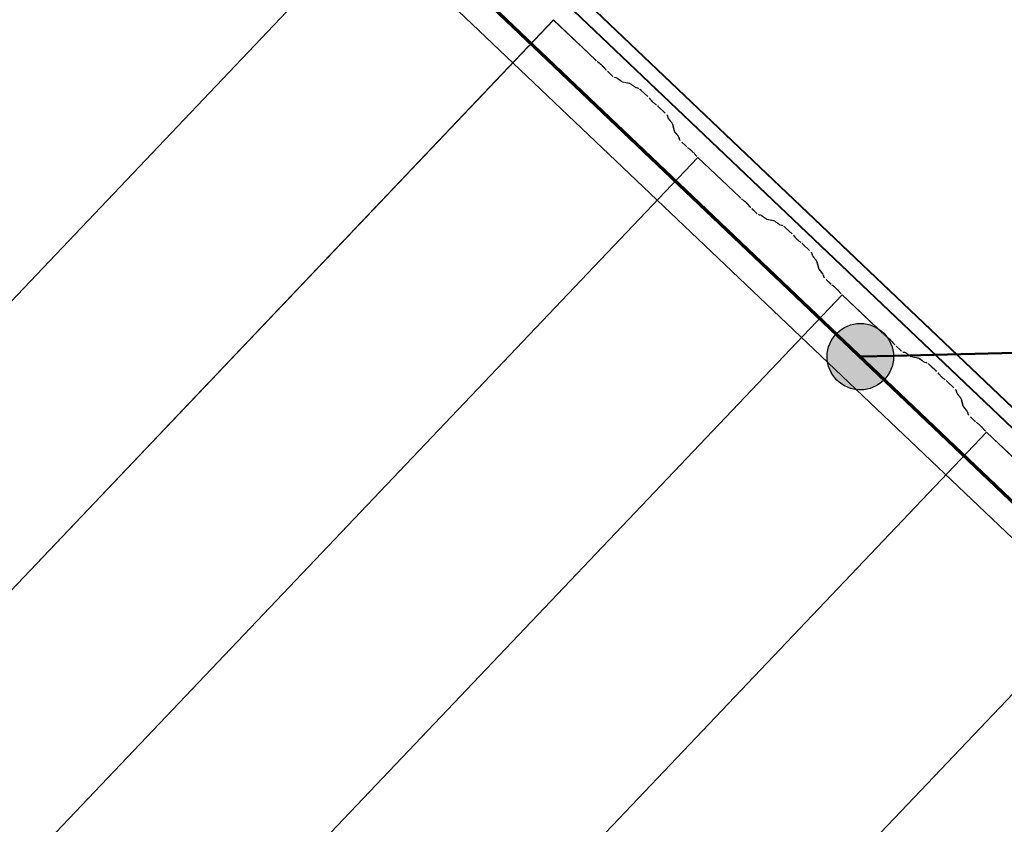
# Model space of a CAD drawing. Header units: metres. Extents: x 32343131.6 to 32343183.7, y 5699223.3 to 5699275.1.
# Tile 155 of 190: x 32343179.1 to 32343181, y 5699243.3 to 5699244.8. Entities that reach past the tile are written whole.
import ezdxf

# ---------------------------------------------------------------- set-up
doc = ezdxf.new("R2010")
doc.units = ezdxf.units.M
doc.layers.add('0-1', color=7, linetype='Continuous', lineweight=5)
doc.layers.add('A-DETL-GENF', color=7, linetype='Continuous', lineweight=18)
for name, color, linetype, lineweight, true_color in [('A-DETL-GENF-3', 5, 'Continuous', 18, 0x0000ff), ('A-DETL-GENF-4', 5, 'Continuous', 50, 0x0000ff), ('A-ROOF-1', 7, 'Continuous', 5, 0xcccccc), ('E-POWR-CNDT-1', 5, 'Continuous', 70, 0x0000ff), ('G-IMPT-1', 5, 'Continuous', 25, 0x0000ff), ('S-BEAM-1', 7, 'Continuous', 5, 0xcccccc)]:
    doc.layers.add(name, color=color, linetype=linetype, lineweight=lineweight, true_color=true_color)

# ---------------------------------------------------------------- blocks, each defined once
blk = doc.blocks.new('Wasserleitblech - Wasserleitblech-3545865-TGA_190_LP5_GR_DA-TGA-01_G_')
at = {"layer": 'A-ROOF-1'}
for p, q in [((105.953, -7.7157), (71.177, 25.3695)), ((71.1777, 25.3702), (105.9537, -7.715)), ((105.9336, -7.7361), (71.1576, 25.3491)), ((105.9341, -7.7355), (71.1582, 25.3497)), ((102.8917, -5.0483), (97.148, 0.4161)), ((102.8917, -5.0483), (97.148, 0.4161)), ((102.9446, -5.0987), (102.8917, -5.0483)), ((102.9446, -5.0987), (102.8917, -5.0483)), ((105.8306, -7.8444), (102.9446, -5.0987)), ((105.8306, -7.8444), (102.9446, -5.0987))]:
    blk.add_line(p, q, dxfattribs=at)
blk = doc.blocks.new('ARC_190_LPX_FM_Stellplätze_rvt-1-TGA_190_LP5_GR_DA-TGA-01_G_')
at = {"layer": 'S-BEAM-1'}
for p, q in [((32343171.6084, 5699236.3556), (32343179.8707, 5699245.0401)), ((32343171.6084, 5699236.3556), (32343179.8707, 5699245.0401)), ((32343171.6085, 5699236.3557), (32343179.8708, 5699245.0402)), ((32343171.6085, 5699236.3557), (32343179.8708, 5699245.0402)), ((32343171.8801, 5699236.0972), (32343180.1424, 5699244.7817)), ((32343171.8801, 5699236.0972), (32343180.1424, 5699244.7817)), ((32343171.8802, 5699236.0972), (32343180.1425, 5699244.7818)), ((32343171.8802, 5699236.0972), (32343180.1425, 5699244.7818)), ((32343180.1424, 5699244.7817), (32343180.1425, 5699244.7818)), ((32343180.1425, 5699244.7818), (32343180.1424, 5699244.7817)), ((32343180.2212, 5699244.7067), (32343180.1424, 5699244.7817)), ((32343180.1425, 5699244.7818), (32343180.2213, 5699244.7068)), ((32343180.2245, 5699244.704), (32343180.2293, 5699244.7002)), ((32343180.23, 5699244.6994), (32343180.2252, 5699244.7032)), ((32343180.2401, 5699244.689), (32343180.2361, 5699244.6935)), ((32343180.2369, 5699244.6929), (32343180.241, 5699244.6883)), ((32343180.2514, 5699244.678), (32343180.2438, 5699244.6852)), ((32343180.2439, 5699244.6853), (32343180.2514, 5699244.6781)), ((32343180.2561, 5699244.6743), (32343180.2605, 5699244.6734)), ((32343180.2616, 5699244.6724), (32343180.2571, 5699244.6733)), ((32343180.2615, 5699244.6729), (32343180.2707, 5699244.6662)), ((32343180.2716, 5699244.6653), (32343180.2624, 5699244.6719)), ((32343180.2715, 5699244.6657), (32343180.286, 5699244.6628)), ((32343180.2871, 5699244.6618), (32343180.2726, 5699244.6647)), ((32343180.287, 5699244.6622), (32343180.2962, 5699244.6556)), ((32343180.2971, 5699244.6546), (32343180.2878, 5699244.6613)), ((32343180.297, 5699244.6551), (32343180.3019, 5699244.6541)), ((32343180.303, 5699244.6531), (32343180.2981, 5699244.6541)), ((32343180.3199, 5699244.6376), (32343180.3076, 5699244.6493)), ((32343180.3077, 5699244.6494), (32343180.32, 5699244.6377)), ((32343180.3252, 5699244.6318), (32343180.3234, 5699244.634)), ((32343180.3243, 5699244.6332), (32343180.3261, 5699244.631)), ((32343180.3333, 5699244.6242), (32343180.3356, 5699244.6225)), ((32343180.3364, 5699244.6216), (32343180.3341, 5699244.6233)), ((32343180.3402, 5699244.6184), (32343180.3526, 5699244.6067)), ((32343180.3525, 5699244.6066), (32343180.3402, 5699244.6183)), ((32343180.3577, 5699244.5973), (32343180.3565, 5699244.6022)), ((32343180.3576, 5699244.6012), (32343180.3588, 5699244.5963)), ((32343180.3655, 5699244.5875), (32343180.3584, 5699244.5963)), ((32343180.3593, 5699244.5955), (32343180.3664, 5699244.5866)), ((32343180.3696, 5699244.5724), (32343180.366, 5699244.5867)), ((32343180.3671, 5699244.5857), (32343180.3707, 5699244.5714)), ((32343180.3774, 5699244.5626), (32343180.3702, 5699244.5714)), ((32343180.3712, 5699244.5706), (32343180.3783, 5699244.5617)), ((32343180.379, 5699244.5574), (32343180.3779, 5699244.5618)), ((32343180.3789, 5699244.5608), (32343180.3801, 5699244.5564)), ((32343180.3915, 5699244.5447), (32343180.384, 5699244.5519)), ((32343180.3841, 5699244.5519), (32343180.3916, 5699244.5448)), ((32343180.3948, 5699244.542), (32343180.3995, 5699244.5382)), ((32343180.4002, 5699244.5374), (32343180.3955, 5699244.5412)), ((32343172.1518, 5699235.8387), (32343180.4141, 5699244.5232)), ((32343172.1518, 5699235.8387), (32343180.4141, 5699244.5232)), ((32343172.1519, 5699235.8388), (32343180.4142, 5699244.5233)), ((32343172.1519, 5699235.8388), (32343180.4142, 5699244.5233)), ((32343180.4104, 5699244.527), (32343180.4064, 5699244.5315)), ((32343180.4072, 5699244.5309), (32343180.4112, 5699244.5263)), ((32343180.4141, 5699244.5232), (32343180.4142, 5699244.5233)), ((32343180.4142, 5699244.5233), (32343180.4141, 5699244.5232)), ((32343180.4929, 5699244.4482), (32343180.4141, 5699244.5232)), ((32343180.4142, 5699244.5233), (32343180.493, 5699244.4483)), ((32343180.4962, 5699244.4455), (32343180.5009, 5699244.4417)), ((32343180.5017, 5699244.4409), (32343180.4969, 5699244.4447)), ((32343180.5118, 5699244.4305), (32343180.5078, 5699244.435)), ((32343180.5086, 5699244.4344), (32343180.5127, 5699244.4298)), ((32343180.523, 5699244.4195), (32343180.5155, 5699244.4267)), ((32343180.5156, 5699244.4268), (32343180.5231, 5699244.4196)), ((32343180.5278, 5699244.4159), (32343180.5322, 5699244.415)), ((32343180.5333, 5699244.4139), (32343180.5288, 5699244.4148)), ((32343180.5332, 5699244.4144), (32343180.5424, 5699244.4077)), ((32343180.5433, 5699244.4068), (32343180.5341, 5699244.4135)), ((32343180.5432, 5699244.4073), (32343180.5577, 5699244.4043)), ((32343180.5587, 5699244.4033), (32343180.5443, 5699244.4062)), ((32343180.5587, 5699244.4037), (32343180.5679, 5699244.3971)), ((32343180.5687, 5699244.3962), (32343180.5595, 5699244.4028)), ((32343180.5687, 5699244.3966), (32343180.5736, 5699244.3956)), ((32343180.5747, 5699244.3946), (32343180.5697, 5699244.3956)), ((32343180.5916, 5699244.3791), (32343180.5793, 5699244.3908)), ((32343180.5794, 5699244.3909), (32343180.5917, 5699244.3792)), ((32343180.5968, 5699244.3733), (32343180.595, 5699244.3755)), ((32343180.596, 5699244.3747), (32343180.5978, 5699244.3725)), ((32343180.605, 5699244.3657), (32343180.6073, 5699244.364)), ((32343180.6081, 5699244.3631), (32343180.6058, 5699244.3648)), ((32343180.6242, 5699244.3481), (32343180.6118, 5699244.3598)), ((32343180.6119, 5699244.3599), (32343180.6243, 5699244.3482)), ((32343180.6294, 5699244.3388), (32343180.6282, 5699244.3437)), ((32343180.6293, 5699244.3427), (32343180.6305, 5699244.3378)), ((32343180.6371, 5699244.329), (32343180.63, 5699244.3379)), ((32343180.631, 5699244.337), (32343180.6381, 5699244.3282)), ((32343180.6413, 5699244.3139), (32343180.6377, 5699244.3282)), ((32343180.6387, 5699244.3272), (32343180.6424, 5699244.3129)), ((32343180.649, 5699244.3041), (32343180.6419, 5699244.3129)), ((32343180.6429, 5699244.3121), (32343180.65, 5699244.3033)), ((32343180.6507, 5699244.2989), (32343180.6495, 5699244.3033)), ((32343180.6506, 5699244.3023), (32343180.6518, 5699244.2979)), ((32343180.6632, 5699244.2862), (32343180.6557, 5699244.2934)), ((32343180.6558, 5699244.2935), (32343180.6633, 5699244.2863)), ((32343180.6664, 5699244.2835), (32343180.6712, 5699244.2797)), ((32343180.6719, 5699244.2789), (32343180.6672, 5699244.2827)), ((32343172.4235, 5699235.5802), (32343180.6858, 5699244.2647)), ((32343172.4235, 5699235.5802), (32343180.6858, 5699244.2647)), ((32343172.4236, 5699235.5803), (32343180.6859, 5699244.2648)), ((32343172.4236, 5699235.5803), (32343180.6859, 5699244.2648)), ((32343180.6821, 5699244.2685), (32343180.6781, 5699244.2731)), ((32343180.6789, 5699244.2724), (32343180.6829, 5699244.2678)), ((32343180.6858, 5699244.2647), (32343180.6859, 5699244.2648)), ((32343180.6859, 5699244.2648), (32343180.6858, 5699244.2647)), ((32343180.7525, 5699244.2013), (32343180.6858, 5699244.2647)), ((32343180.6859, 5699244.2648), (32343180.7533, 5699244.2007)), ((32343180.7646, 5699244.1897), (32343180.7525, 5699244.2013)), ((32343180.7533, 5699244.2007), (32343180.7647, 5699244.1898)), ((32343180.7679, 5699244.187), (32343180.7692, 5699244.1859)), ((32343180.7697, 5699244.1853), (32343180.7686, 5699244.1862)), ((32343180.7692, 5699244.1859), (32343180.7726, 5699244.1832)), ((32343180.7733, 5699244.1824), (32343180.7697, 5699244.1853)), ((32343180.7835, 5699244.172), (32343180.7795, 5699244.1766)), ((32343180.7803, 5699244.1759), (32343180.7843, 5699244.1713)), ((32343180.7873, 5699244.1683), (32343180.7948, 5699244.1612)), ((32343180.7947, 5699244.1611), (32343180.7872, 5699244.1682)), ((32343180.7994, 5699244.1574), (32343180.8039, 5699244.1565)), ((32343180.805, 5699244.1555), (32343180.8005, 5699244.1564)), ((32343180.8049, 5699244.1559), (32343180.8141, 5699244.1492)), ((32343180.815, 5699244.1483), (32343180.8057, 5699244.155)), ((32343180.8149, 5699244.1488), (32343180.8294, 5699244.1458)), ((32343180.8304, 5699244.1448), (32343180.816, 5699244.1477)), ((32343180.8304, 5699244.1453), (32343180.8396, 5699244.1386)), ((32343180.8404, 5699244.1377), (32343180.8312, 5699244.1443)), ((32343180.8404, 5699244.1381), (32343180.8453, 5699244.1371)), ((32343180.8464, 5699244.1361), (32343180.8414, 5699244.1371)), ((32343180.8633, 5699244.1206), (32343180.851, 5699244.1323)), ((32343180.8511, 5699244.1324), (32343180.8634, 5699244.1207)), ((32343180.8685, 5699244.1148), (32343180.8667, 5699244.117)), ((32343180.8677, 5699244.1162), (32343180.8695, 5699244.114)), ((32343180.8767, 5699244.1072), (32343180.8789, 5699244.1055)), ((32343180.8798, 5699244.1046), (32343180.8775, 5699244.1063)), ((32343180.8959, 5699244.0896), (32343180.8835, 5699244.1014)), ((32343180.8836, 5699244.1015), (32343180.8959, 5699244.0897)), ((32343180.9011, 5699244.0803), (32343180.8999, 5699244.0852)), ((32343180.9009, 5699244.0842), (32343180.9022, 5699244.0793)), ((32343180.9088, 5699244.0705), (32343180.9017, 5699244.0794)), ((32343180.9027, 5699244.0786), (32343180.9098, 5699244.0697)), ((32343180.913, 5699244.0554), (32343180.9093, 5699244.0697)), ((32343180.9104, 5699244.0687), (32343180.9141, 5699244.0544)), ((32343180.9207, 5699244.0456), (32343180.9136, 5699244.0545)), ((32343180.9146, 5699244.0536), (32343180.9217, 5699244.0448)), ((32343180.9224, 5699244.0404), (32343180.9212, 5699244.0448)), ((32343180.9223, 5699244.0438), (32343180.9234, 5699244.0394)), ((32343180.9274, 5699244.035), (32343180.935, 5699244.0278)), ((32343180.9349, 5699244.0277), (32343180.9274, 5699244.0349)), ((32343180.9381, 5699244.025), (32343180.9429, 5699244.0212)), ((32343180.9436, 5699244.0204), (32343180.9388, 5699244.0242)), ((32343172.9786, 5699235.6196), (32343180.9576, 5699244.0063)), ((32343172.9786, 5699235.6196), (32343180.9576, 5699244.0063)), ((32343172.9786, 5699235.6196), (32343180.9575, 5699244.0062)), ((32343172.9786, 5699235.6196), (32343180.9575, 5699244.0062)), ((32343180.9538, 5699244.01), (32343180.9497, 5699244.0146)), ((32343180.9506, 5699244.0139), (32343180.9546, 5699244.0094)), ((32343180.9575, 5699244.0062), (32343180.9576, 5699244.0063)), ((32343180.9576, 5699244.0063), (32343180.9575, 5699244.0062)), ((32343181.0363, 5699243.9312), (32343180.9575, 5699244.0062)), ((32343180.9576, 5699244.0063), (32343181.0364, 5699243.9313)), ((32343172.9669, 5699235.0632), (32343181.2292, 5699243.7478)), ((32343172.9669, 5699235.0632), (32343181.2292, 5699243.7478)), ((32343172.967, 5699235.0633), (32343181.2293, 5699243.7479)), ((32343172.967, 5699235.0633), (32343181.2293, 5699243.7479))]:
    blk.add_line(p, q, dxfattribs=at)
for centre, major_axis, ratio, start_param, end_param in [((32343180.2217, 5699244.7072), (-0.00543, 0.00517), 0.087156, 1.570796, 2.355302), ((32343180.2217, 5699244.7072), (-0.00435, 0.00414), 0.087156, 1.570796, 2.355307), ((32343180.2328, 5699244.6962), (-0.00543, 0.00517), 0.087156, 3.927883, 5.496895), ((32343180.2328, 5699244.6962), (-0.00435, 0.00414), 0.087156, 3.927883, 5.496891), ((32343180.2443, 5699244.6856), (-0.00543, 0.00517), 0.087156, 0.786291, 1.570796), ((32343180.2443, 5699244.6856), (-0.00435, 0.00414), 0.087156, 0.78629, 1.570796), ((32343180.2518, 5699244.6785), (-0.00435, 0.00414), 0.087156, 1.570796, 3.003601), ((32343180.2518, 5699244.6785), (-0.00543, 0.00517), 0.087156, 1.570796, 3.003604), ((32343180.2658, 5699244.6683), (-0.00543, 0.00517), 0.087155, 5.711269, 6.145197), ((32343180.2658, 5699244.6683), (-0.00435, 0.00414), 0.087156, 5.711273, 6.145202), ((32343180.2673, 5699244.6699), (-0.00435, 0.00414), 0.087156, 2.569681, 3.003606), ((32343180.2673, 5699244.6699), (-0.00543, 0.00517), 0.087155, 2.56968, 3.003604), ((32343180.2913, 5699244.6576), (-0.00543, 0.00517), 0.087155, 5.711269, 6.145197), ((32343180.2913, 5699244.6576), (-0.00435, 0.00414), 0.087156, 5.711273, 6.145191), ((32343180.2927, 5699244.6592), (-0.00435, 0.00414), 0.087156, 2.569681, 3.003607), ((32343180.2927, 5699244.6592), (-0.00543, 0.00517), 0.087156, 2.56968, 3.003604), ((32343180.3072, 5699244.6489), (-0.00543, 0.00517), 0.087155, 4.712389, 6.145197), ((32343180.3072, 5699244.6489), (-0.00435, 0.00414), 0.087155, 4.71239, 6.145206), ((32343180.3196, 5699244.6372), (-0.00435, 0.00414), 0.087156, 3.74101, 4.712389), ((32343180.3196, 5699244.6372), (-0.00543, 0.00517), 0.087156, 3.74101, 4.712389), ((32343180.3299, 5699244.6278), (-0.00543, 0.00517), 0.087155, 0.599417, 2.542176), ((32343180.3299, 5699244.6278), (-0.00435, 0.00414), 0.087156, 0.599417, 2.542174), ((32343180.3398, 5699244.6179), (-0.00543, 0.00517), 0.087155, 4.712389, 5.683768), ((32343180.3398, 5699244.6179), (-0.00435, 0.00414), 0.087156, 4.712389, 5.683768), ((32343180.3521, 5699244.6062), (-0.00435, 0.00414), 0.087156, 3.279582, 4.712389), ((32343180.3521, 5699244.6062), (-0.00543, 0.00517), 0.087156, 3.279578, 4.712389), ((32343180.3632, 5699244.5922), (-0.00543, 0.00517), 0.087156, 0.137991, 0.571912), ((32343180.3632, 5699244.5922), (-0.00435, 0.00414), 0.087156, 0.137989, 0.57191), ((32343180.3616, 5699244.5907), (-0.00435, 0.00414), 0.087156, 3.279581, 3.713503), ((32343180.3616, 5699244.5907), (-0.00543, 0.00517), 0.087156, 3.279576, 3.713505), ((32343180.3751, 5699244.5673), (-0.00543, 0.00517), 0.087156, 0.137989, 0.571912), ((32343180.3751, 5699244.5673), (-0.00435, 0.00414), 0.087155, 0.13799, 0.571918), ((32343180.3735, 5699244.5658), (-0.00435, 0.00414), 0.087156, 3.279581, 3.713503), ((32343180.3735, 5699244.5658), (-0.00543, 0.00517), 0.087155, 3.279579, 3.713505), ((32343180.3844, 5699244.5523), (-0.00543, 0.00517), 0.087155, 0.137992, 1.570797), ((32343180.3844, 5699244.5523), (-0.00435, 0.00414), 0.087155, 0.13799, 1.570797), ((32343180.3919, 5699244.5452), (-0.00543, 0.00517), 0.087156, 1.570796, 2.355302), ((32343180.3919, 5699244.5452), (-0.00435, 0.00414), 0.087156, 1.570796, 2.355302), ((32343180.403, 5699244.5342), (-0.00543, 0.00517), 0.087156, 3.927885, 5.496895), ((32343180.403, 5699244.5342), (-0.00435, 0.00414), 0.087156, 3.927883, 5.496895), ((32343180.4146, 5699244.5237), (-0.00543, 0.00517), 0.087156, 0.78629, 1.570796), ((32343180.4146, 5699244.5237), (-0.00435, 0.00414), 0.087155, 0.78629, 1.570797), ((32343180.4934, 5699244.4487), (-0.00543, 0.00517), 0.087156, 1.570796, 2.355302), ((32343180.4934, 5699244.4487), (-0.00435, 0.00414), 0.087156, 1.570796, 2.355305), ((32343180.5045, 5699244.4377), (-0.00543, 0.00517), 0.087156, 3.927885, 5.496895), ((32343180.5045, 5699244.4377), (-0.00435, 0.00414), 0.087156, 3.927882, 5.496897), ((32343180.516, 5699244.4272), (-0.00543, 0.00517), 0.087156, 0.78629, 1.570796), ((32343180.516, 5699244.4272), (-0.00435, 0.00414), 0.087156, 0.78629, 1.570796), ((32343180.5235, 5699244.42), (-0.00543, 0.00517), 0.087156, 1.570796, 3.003604), ((32343180.5235, 5699244.42), (-0.00435, 0.00414), 0.087156, 1.570796, 3.003602), ((32343180.5375, 5699244.4098), (-0.00543, 0.00517), 0.087155, 5.711273, 6.145197), ((32343180.5375, 5699244.4098), (-0.00435, 0.00414), 0.087156, 5.711273, 6.145192), ((32343180.5389, 5699244.4114), (-0.00435, 0.00414), 0.087156, 2.56968, 3.003607), ((32343180.5389, 5699244.4114), (-0.00543, 0.00517), 0.087156, 2.56968, 3.003604), ((32343180.563, 5699244.3991), (-0.00543, 0.00517), 0.087156, 5.711273, 6.145197), ((32343180.563, 5699244.3991), (-0.00435, 0.00414), 0.087156, 5.711273, 6.145191), ((32343180.5644, 5699244.4008), (-0.00435, 0.00414), 0.087156, 2.569681, 3.003605), ((32343180.5644, 5699244.4008), (-0.00543, 0.00517), 0.087156, 2.56968, 3.003604), ((32343180.5789, 5699244.3904), (-0.00543, 0.00517), 0.087155, 4.712389, 6.145197), ((32343180.5789, 5699244.3904), (-0.00435, 0.00414), 0.087155, 4.71239, 6.145195), ((32343180.5913, 5699244.3787), (-0.00435, 0.00414), 0.087155, 3.74101, 4.71239), ((32343180.5913, 5699244.3787), (-0.00543, 0.00517), 0.087156, 3.74101, 4.712389), ((32343180.6016, 5699244.3693), (-0.00543, 0.00517), 0.087156, 0.599418, 2.542176), ((32343180.6016, 5699244.3693), (-0.00435, 0.00414), 0.087156, 0.599417, 2.542175), ((32343180.6115, 5699244.3595), (-0.00543, 0.00517), 0.087156, 4.712389, 5.683768), ((32343180.6115, 5699244.3595), (-0.00435, 0.00414), 0.087156, 4.712389, 5.683764), ((32343180.6238, 5699244.3477), (-0.00435, 0.00414), 0.087156, 3.279581, 4.712389), ((32343180.6238, 5699244.3477), (-0.00543, 0.00517), 0.087156, 3.279578, 4.712389), ((32343180.6349, 5699244.3338), (-0.00543, 0.00517), 0.087156, 0.137983, 0.571912), ((32343180.6349, 5699244.3338), (-0.00435, 0.00414), 0.087156, 0.137989, 0.571909), ((32343180.6333, 5699244.3323), (-0.00435, 0.00414), 0.087156, 3.279581, 3.713503), ((32343180.6333, 5699244.3323), (-0.00543, 0.00517), 0.087156, 3.279576, 3.713505), ((32343180.6467, 5699244.3089), (-0.00543, 0.00517), 0.087155, 0.137986, 0.571912), ((32343180.6467, 5699244.3089), (-0.00435, 0.00414), 0.087156, 0.137988, 0.571913), ((32343180.6452, 5699244.3073), (-0.00435, 0.00414), 0.087156, 3.279582, 3.713503), ((32343180.6452, 5699244.3073), (-0.00543, 0.00517), 0.087156, 3.27958, 3.713505), ((32343180.6561, 5699244.2938), (-0.00543, 0.00517), 0.087155, 0.137988, 1.570797), ((32343180.6561, 5699244.2938), (-0.00435, 0.00414), 0.087155, 0.13799, 1.570797), ((32343180.6636, 5699244.2867), (-0.00543, 0.00517), 0.087156, 1.570796, 2.355303), ((32343180.6636, 5699244.2867), (-0.00435, 0.00414), 0.087156, 1.570796, 2.3553), ((32343180.6747, 5699244.2757), (-0.00543, 0.00517), 0.087156, 3.927885, 5.496895), ((32343180.6747, 5699244.2757), (-0.00435, 0.00414), 0.087156, 3.927883, 5.496895), ((32343180.6862, 5699244.2652), (-0.00543, 0.00517), 0.087156, 0.786289, 1.570796), ((32343180.6862, 5699244.2652), (-0.00435, 0.00414), 0.087156, 0.78629, 1.570796), ((32343180.7651, 5699244.1902), (-0.00543, 0.00517), 0.087156, 1.570797, 1.832299), ((32343180.7651, 5699244.1902), (-0.00435, 0.00414), 0.087156, 1.570797, 1.8323), ((32343180.7651, 5699244.1902), (-0.00435, 0.00414), 0.087155, 1.914071, 2.093798), ((32343180.7651, 5699244.1902), (-0.00543, 0.00517), 0.087155, 1.908368, 2.355303), ((32343180.7651, 5699244.1902), (-0.00435, 0.00414), 0.087156, 2.093801, 2.355306), ((32343180.7762, 5699244.1792), (-0.00543, 0.00517), 0.087155, 3.927887, 5.496896), ((32343180.7762, 5699244.1792), (-0.00435, 0.00414), 0.087156, 3.927883, 5.496897), ((32343180.7877, 5699244.1687), (-0.00543, 0.00517), 0.087156, 0.78629, 1.570796), ((32343180.7877, 5699244.1687), (-0.00435, 0.00414), 0.087156, 0.78629, 1.570796), ((32343180.7952, 5699244.1615), (-0.00543, 0.00517), 0.087155, 1.570796, 3.003604), ((32343180.7952, 5699244.1615), (-0.00435, 0.00414), 0.087155, 1.570797, 3.003603), ((32343180.8092, 5699244.1513), (-0.00543, 0.00517), 0.087156, 5.711273, 6.145197), ((32343180.8092, 5699244.1513), (-0.00435, 0.00414), 0.087156, 5.711273, 6.14519), ((32343180.8106, 5699244.1529), (-0.00435, 0.00414), 0.087156, 2.569681, 3.003612), ((32343180.8106, 5699244.1529), (-0.00543, 0.00517), 0.087155, 2.569677, 3.003604), ((32343180.8347, 5699244.1407), (-0.00543, 0.00517), 0.087156, 5.711273, 6.145197), ((32343180.8347, 5699244.1407), (-0.00435, 0.00414), 0.087156, 5.711273, 6.145193), ((32343180.8361, 5699244.1423), (-0.00435, 0.00414), 0.087156, 2.56968, 3.00361), ((32343180.8361, 5699244.1423), (-0.00543, 0.00517), 0.087155, 2.569677, 3.003604), ((32343180.8506, 5699244.132), (-0.00543, 0.00517), 0.087155, 4.71239, 6.145197), ((32343180.8506, 5699244.132), (-0.00435, 0.00414), 0.087155, 4.71239, 6.145193), ((32343180.8629, 5699244.1202), (-0.00435, 0.00414), 0.087156, 3.74101, 4.712389), ((32343180.8629, 5699244.1202), (-0.00543, 0.00517), 0.087156, 3.741011, 4.712389), ((32343180.8733, 5699244.1108), (-0.00543, 0.00517), 0.087155, 0.599414, 2.542176), ((32343180.8733, 5699244.1108), (-0.00435, 0.00414), 0.087155, 0.599417, 2.54218), ((32343180.8832, 5699244.101), (-0.00543, 0.00517), 0.087156, 4.712389, 5.683768), ((32343180.8832, 5699244.101), (-0.00435, 0.00414), 0.087156, 4.712389, 5.683766), ((32343180.8955, 5699244.0893), (-0.00435, 0.00414), 0.087156, 3.279581, 4.712389), ((32343180.8955, 5699244.0893), (-0.00543, 0.00517), 0.087156, 3.279583, 4.712389), ((32343180.9065, 5699244.0753), (-0.00543, 0.00517), 0.087156, 0.137984, 0.571912), ((32343180.9065, 5699244.0753), (-0.00435, 0.00414), 0.087156, 0.137989, 0.57191), ((32343180.905, 5699244.0738), (-0.00435, 0.00414), 0.087156, 3.279581, 3.713507), ((32343180.905, 5699244.0738), (-0.00543, 0.00517), 0.087156, 3.279585, 3.713505), ((32343180.9184, 5699244.0504), (-0.00543, 0.00517), 0.087155, 0.137985, 0.571912), ((32343180.9184, 5699244.0504), (-0.00435, 0.00414), 0.087156, 0.137989, 0.571912), ((32343180.9169, 5699244.0489), (-0.00435, 0.00414), 0.087155, 3.279582, 3.713511), ((32343180.9169, 5699244.0489), (-0.00543, 0.00517), 0.087156, 3.279581, 3.713505), ((32343180.9278, 5699244.0354), (-0.00543, 0.00517), 0.087156, 0.137985, 1.570796), ((32343180.9278, 5699244.0354), (-0.00435, 0.00414), 0.087156, 0.137988, 1.570796), ((32343180.9353, 5699244.0282), (-0.00543, 0.00517), 0.087155, 1.570796, 2.355303), ((32343180.9353, 5699244.0282), (-0.00435, 0.00414), 0.087156, 1.570796, 2.355305), ((32343180.9464, 5699244.0172), (-0.00543, 0.00517), 0.087156, 3.927882, 5.496895), ((32343180.9464, 5699244.0172), (-0.00435, 0.00414), 0.087156, 3.927882, 5.496895), ((32343180.9579, 5699244.0067), (-0.00543, 0.00517), 0.087156, 0.786291, 1.570796), ((32343180.9579, 5699244.0067), (-0.00435, 0.00414), 0.087156, 0.78629, 1.570796)]:
    blk.add_ellipse(centre, major_axis=major_axis, ratio=ratio, start_param=start_param, end_param=end_param, dxfattribs=at)
at = {"layer": 'A-ROOF-1'}
blk.add_blockref('Wasserleitblech - Wasserleitblech-3545865-TGA_190_LP5_GR_DA-TGA-01_G_', (32343077.7673, 5699249.1855), dxfattribs=at)
blk = doc.blocks.new('Symbol_Elektro_Leitung_Hoch_Runter - Zeichnung1_dwg_E-Blitz-Anschlusspunkt-7483321-TGA_190_LP5_GR_DA-TGA-01_G_')
at = {"layer": 'G-IMPT-1'}
blk.add_hatch(color=256, dxfattribs=at).paths.add_polyline_path([(0, -0.0625), (0.0162, -0.0604), (0.0313, -0.0541), (0.0442, -0.0442), (0.0541, -0.0313), (0.0604, -0.0162), (0.0625, 0), (0.0604, 0.0162), (0.0541, 0.0313), (0.0442, 0.0442), (0.0313, 0.0541), (0.0162, 0.0604), (0, 0.0625), (-0.0162, 0.0604), (-0.0313, 0.0541), (-0.0442, 0.0442), (-0.0541, 0.0313), (-0.0604, 0.0162), (-0.0625, 0), (-0.0604, -0.0162), (-0.0541, -0.0313), (-0.0442, -0.0442), (-0.0313, -0.0541), (-0.0162, -0.0604)])
blk.add_circle((0, 0), 0.0625, dxfattribs=at)
blk = doc.blocks.new('Symbol_Elektro_Leitung_Hoch_Runter - Nach unten-7483331-TGA_190_LP5_GR_DA-TGA-01_G_')
at = {"layer": 'A-DETL-GENF-3'}
blk.add_hatch(color=256, dxfattribs=at).paths.add_polyline_path([(-0.4243, -0.4243), (-0.2078, -0.2993), (-0.2993, -0.2078)])
at = {"layer": 'A-DETL-GENF'}
for p, q in [((-0.2993, -0.2078), (-0.4243, -0.4243)), ((-0.2078, -0.2993), (-0.2993, -0.2078)), ((-0.4243, -0.4243), (-0.2078, -0.2993))]:
    blk.add_line(p, q, dxfattribs=at)
at = {"layer": 'A-DETL-GENF-4'}
for p, q in [((0, 0), (-0.0442, -0.0442)), ((-0.0442, -0.0442), (-0.4243, -0.4243))]:
    blk.add_line(p, q, dxfattribs=at)
blk.add_blockref('Symbol_Elektro_Leitung_Hoch_Runter - Zeichnung1_dwg_E-Blitz-Anschlusspunkt-7483321-TGA_190_LP5_GR_DA-TGA-01_G_', (0, 0))

msp = doc.modelspace()

# ---------------------------------------------------------------- linework, layer by layer
at = {"layer": 'E-POWR-CNDT-1'}
msp.add_line((32343174.96921, 5699249.61945), (32343183.60132, 5699241.40702), dxfattribs=at)

# ---------------------------------------------------------------- block references
at = {"layer": '0-1'}
msp.add_blockref('ARC_190_LPX_FM_Stellplätze_rvt-1-TGA_190_LP5_GR_DA-TGA-01_G_', (0, 0), dxfattribs=at)
at = {"layer": 'A-DETL-GENF-3', "rotation": 136.4271608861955}
msp.add_blockref('Symbol_Elektro_Leitung_Hoch_Runter - Nach unten-7483331-TGA_190_LP5_GR_DA-TGA-01_G_', (32343180.71999, 5699244.14827), dxfattribs=at)

doc.saveas('drawing.dxf')
